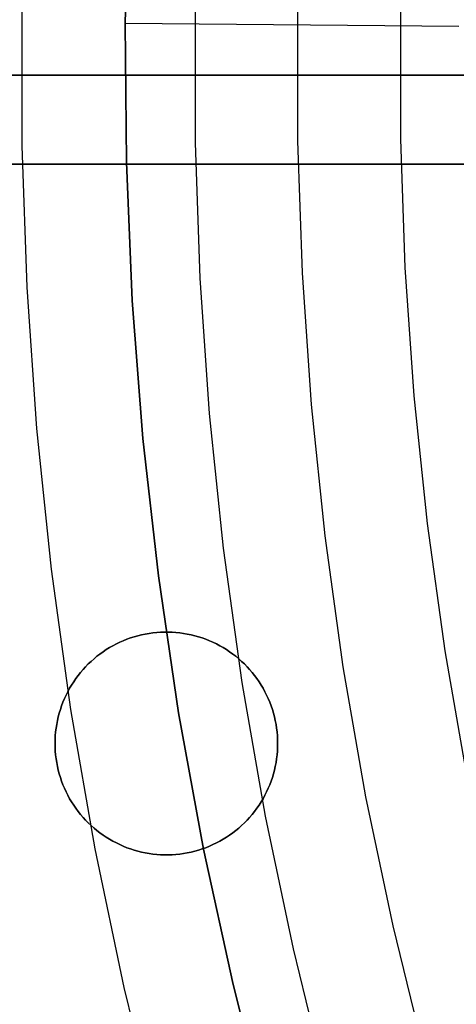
# Model space of a CAD drawing. Header units: millimetres. Extents: x 8929 to 10091, y -2708 to -1691.
# Tile 48 of 196: x 9464 to 9469, y -2069 to -2058. Entities that reach past the tile are written whole.
import ezdxf

# ---------------------------------------------------------------- set-up
doc = ezdxf.new("R2010")
doc.units = ezdxf.units.MM
for name, color, linetype in [('1', 7, 'Continuous'), ('COLOR EXT', 7, 'Continuous'), ('luz', 7, 'Continuous')]:
    doc.layers.add(name, color=color, linetype=linetype)

msp = doc.modelspace()

# ---------------------------------------------------------------- linework, layer by layer
at = {"layer": '1', "color": 7, "true_color": 0xf4f4f4}
for p, q in [((9465.143, -2057.543, 206.567), (9465.184, -2055.991, 206.567)), ((9465.184, -2055.991, 208.385), (9465.143, -2057.543, 208.385)), ((9465.143, -2057.543, 207.476), (9465.184, -2055.991, 207.476)), ((9465.143, -2057.543, 206.567), (9465.143, -2057.543, 208.385)), ((9465.156, -2059.097, 206.567), (9465.143, -2057.543, 206.567)), ((9465.143, -2057.543, 208.385), (9465.156, -2059.097, 208.385)), ((9468.891, -2057.577, 206.567), (9465.143, -2057.543, 206.567)), ((9468.891, -2057.577, 208.385), (9465.143, -2057.543, 208.385)), ((9465.156, -2059.097, 207.476), (9465.143, -2057.543, 207.476)), ((9465.223, -2060.649, 206.567), (9465.156, -2059.097, 206.567)), ((9465.156, -2059.097, 208.385), (9465.223, -2060.649, 208.385)), ((9465.223, -2060.649, 207.476), (9465.156, -2059.097, 207.476)), ((9465.343, -2062.198, 206.567), (9465.223, -2060.649, 206.567)), ((9465.223, -2060.649, 208.385), (9465.343, -2062.198, 208.385)), ((9465.343, -2062.198, 207.476), (9465.223, -2060.649, 207.476)), ((9465.516, -2063.741, 206.567), (9465.343, -2062.198, 206.567)), ((9465.343, -2062.198, 208.385), (9465.516, -2063.741, 208.385)), ((9465.516, -2063.741, 207.476), (9465.343, -2062.198, 207.476)), ((9465.743, -2065.278, 206.567), (9465.516, -2063.741, 206.567)), ((9465.516, -2063.741, 208.385), (9465.743, -2065.278, 208.385)), ((9465.743, -2065.278, 207.476), (9465.516, -2063.741, 207.476)), ((9466.023, -2066.806, 206.567), (9465.743, -2065.278, 206.567)), ((9465.743, -2065.278, 208.385), (9466.023, -2066.806, 208.385)), ((9466.023, -2066.806, 207.476), (9465.743, -2065.278, 207.476)), ((9466.355, -2068.324, 206.567), (9466.023, -2066.806, 206.567)), ((9466.023, -2066.806, 208.385), (9466.355, -2068.324, 208.385)), ((9466.355, -2068.324, 207.476), (9466.023, -2066.806, 207.476)), ((9466.739, -2069.829, 206.567), (9466.355, -2068.324, 206.567)), ((9466.355, -2068.324, 208.385), (9466.739, -2069.829, 208.385)), ((9466.739, -2069.829, 207.476), (9466.355, -2068.324, 207.476))]:
    msp.add_line(p, q, dxfattribs=at)
at = {"layer": '1', "color": 7, "true_color": 0xffffff}
for p, q in [((9510.147, -2058.121, 71.704), (9434.342, -2058.121, 71.704)), ((9490.147, -2058.121, 44.653), (9442.147, -2058.121, 44.653))]:
    msp.add_line(p, q, dxfattribs=at)
at = {"layer": 'COLOR EXT', "color": 30, "true_color": 0xff8d00}
for p, q in [((9474.976, -2058.121, 25.604), (9436.976, -2058.121, 25.604)), ((9477.476, -2058.121, 19.504), (9445.691, -2058.121, 19.504)), ((9474.991, -2059.121, 21.604), (9436.983, -2059.121, 21.604)), ((9436.983, -2059.121, 25.604), (9474.991, -2059.121, 25.604)), ((9474.991, -2059.121, 23.604), (9436.983, -2059.121, 23.604)), ((9465.455, -2064.38, 21.604), (9465.498, -2064.375, 21.604)), ((9465.498, -2064.375, 19.504), (9465.455, -2064.38, 19.504)), ((9465.455, -2064.38, 20.554), (9465.498, -2064.375, 20.554)), ((9465.498, -2064.375, 21.604), (9465.541, -2064.372, 21.604)), ((9465.541, -2064.372, 19.504), (9465.498, -2064.375, 19.504)), ((9465.498, -2064.375, 20.554), (9465.541, -2064.372, 20.554)), ((9465.541, -2064.372, 21.604), (9465.584, -2064.371, 21.604)), ((9465.584, -2064.371, 19.504), (9465.541, -2064.372, 19.504)), ((9465.541, -2064.372, 20.554), (9465.584, -2064.371, 20.554)), ((9465.584, -2064.371, 21.604), (9465.627, -2064.371, 21.604)), ((9465.627, -2064.371, 19.504), (9465.584, -2064.371, 19.504)), ((9465.584, -2064.371, 20.554), (9465.627, -2064.371, 20.554)), ((9465.605, -2064.371, 21.604), (9465.605, -2064.371, 19.504)), ((9465.627, -2064.371, 21.604), (9465.67, -2064.372, 21.604)), ((9465.67, -2064.372, 19.504), (9465.627, -2064.371, 19.504)), ((9465.627, -2064.371, 20.554), (9465.67, -2064.372, 20.554)), ((9465.67, -2064.372, 21.604), (9465.713, -2064.375, 21.604)), ((9465.713, -2064.375, 19.504), (9465.67, -2064.372, 19.504)), ((9465.67, -2064.372, 20.554), (9465.713, -2064.375, 20.554)), ((9465.713, -2064.375, 21.604), (9465.756, -2064.38, 21.604)), ((9465.756, -2064.38, 19.504), (9465.713, -2064.375, 19.504)), ((9465.713, -2064.375, 20.554), (9465.756, -2064.38, 20.554)), ((9465.044, -2064.504, 21.604), (9465.083, -2064.485, 21.604)), ((9465.083, -2064.485, 19.504), (9465.044, -2064.504, 19.504)), ((9465.044, -2064.504, 20.554), (9465.083, -2064.485, 20.554)), ((9465.083, -2064.485, 21.604), (9465.122, -2064.468, 21.604)), ((9465.122, -2064.468, 19.504), (9465.083, -2064.485, 19.504)), ((9465.083, -2064.485, 20.554), (9465.122, -2064.468, 20.554)), ((9465.122, -2064.468, 21.604), (9465.162, -2064.452, 21.604)), ((9465.162, -2064.452, 19.504), (9465.122, -2064.468, 19.504)), ((9465.122, -2064.468, 20.554), (9465.162, -2064.452, 20.554)), ((9465.162, -2064.452, 21.604), (9465.203, -2064.437, 21.604)), ((9465.203, -2064.437, 19.504), (9465.162, -2064.452, 19.504)), ((9465.162, -2064.452, 20.554), (9465.203, -2064.437, 20.554)), ((9465.203, -2064.437, 21.604), (9465.244, -2064.424, 21.604)), ((9465.244, -2064.424, 19.504), (9465.203, -2064.437, 19.504)), ((9465.203, -2064.437, 20.554), (9465.244, -2064.424, 20.554)), ((9465.244, -2064.424, 21.604), (9465.285, -2064.412, 21.604)), ((9465.285, -2064.412, 19.504), (9465.244, -2064.424, 19.504)), ((9465.244, -2064.424, 20.554), (9465.285, -2064.412, 20.554)), ((9465.285, -2064.412, 21.604), (9465.327, -2064.402, 21.604)), ((9465.327, -2064.402, 19.504), (9465.285, -2064.412, 19.504)), ((9465.285, -2064.412, 20.554), (9465.327, -2064.402, 20.554)), ((9465.327, -2064.402, 21.604), (9465.369, -2064.393, 21.604)), ((9465.369, -2064.393, 19.504), (9465.327, -2064.402, 19.504)), ((9465.327, -2064.402, 20.554), (9465.369, -2064.393, 20.554)), ((9465.369, -2064.393, 21.604), (9465.412, -2064.386, 21.604)), ((9465.412, -2064.386, 19.504), (9465.369, -2064.393, 19.504)), ((9465.369, -2064.393, 20.554), (9465.412, -2064.386, 20.554)), ((9465.412, -2064.386, 21.604), (9465.455, -2064.38, 21.604)), ((9465.455, -2064.38, 19.504), (9465.412, -2064.386, 19.504)), ((9465.412, -2064.386, 20.554), (9465.455, -2064.38, 20.554)), ((9465.756, -2064.38, 21.604), (9465.799, -2064.386, 21.604)), ((9465.799, -2064.386, 19.504), (9465.756, -2064.38, 19.504)), ((9465.756, -2064.38, 20.554), (9465.799, -2064.386, 20.554)), ((9465.799, -2064.386, 21.604), (9465.841, -2064.393, 21.604)), ((9465.841, -2064.393, 19.504), (9465.799, -2064.386, 19.504)), ((9465.799, -2064.386, 20.554), (9465.841, -2064.393, 20.554)), ((9465.841, -2064.393, 21.604), (9465.884, -2064.402, 21.604)), ((9465.884, -2064.402, 19.504), (9465.841, -2064.393, 19.504)), ((9465.841, -2064.393, 20.554), (9465.884, -2064.402, 20.554)), ((9465.884, -2064.402, 21.604), (9465.925, -2064.412, 21.604)), ((9465.925, -2064.412, 19.504), (9465.884, -2064.402, 19.504)), ((9465.884, -2064.402, 20.554), (9465.925, -2064.412, 20.554)), ((9465.925, -2064.412, 21.604), (9465.967, -2064.424, 21.604)), ((9465.967, -2064.424, 19.504), (9465.925, -2064.412, 19.504)), ((9465.925, -2064.412, 20.554), (9465.967, -2064.424, 20.554)), ((9465.967, -2064.424, 21.604), (9466.008, -2064.437, 21.604)), ((9466.008, -2064.437, 19.504), (9465.967, -2064.424, 19.504)), ((9465.967, -2064.424, 20.554), (9466.008, -2064.437, 20.554)), ((9466.008, -2064.437, 21.604), (9466.049, -2064.452, 21.604)), ((9466.049, -2064.452, 19.504), (9466.008, -2064.437, 19.504)), ((9466.008, -2064.437, 20.554), (9466.049, -2064.452, 20.554)), ((9466.049, -2064.452, 21.604), (9466.089, -2064.468, 21.604)), ((9466.089, -2064.468, 19.504), (9466.049, -2064.452, 19.504)), ((9466.049, -2064.452, 20.554), (9466.089, -2064.468, 20.554)), ((9466.089, -2064.468, 21.604), (9466.128, -2064.485, 21.604)), ((9466.128, -2064.485, 19.504), (9466.089, -2064.468, 19.504)), ((9466.089, -2064.468, 20.554), (9466.128, -2064.485, 20.554)), ((9466.128, -2064.485, 21.604), (9466.167, -2064.504, 21.604)), ((9466.167, -2064.504, 19.504), (9466.128, -2064.485, 19.504)), ((9466.128, -2064.485, 20.554), (9466.167, -2064.504, 20.554)), ((9464.86, -2064.617, 21.604), (9464.895, -2064.592, 21.604)), ((9464.895, -2064.592, 19.504), (9464.86, -2064.617, 19.504)), ((9464.86, -2064.617, 20.554), (9464.895, -2064.592, 20.554)), ((9464.895, -2064.592, 21.604), (9464.931, -2064.568, 21.604)), ((9464.931, -2064.568, 19.504), (9464.895, -2064.592, 19.504)), ((9464.895, -2064.592, 20.554), (9464.931, -2064.568, 20.554)), ((9464.931, -2064.568, 21.604), (9464.968, -2064.545, 21.604)), ((9464.968, -2064.545, 19.504), (9464.931, -2064.568, 19.504)), ((9464.931, -2064.568, 20.554), (9464.968, -2064.545, 20.554)), ((9464.968, -2064.545, 21.604), (9465.005, -2064.524, 21.604)), ((9465.005, -2064.524, 19.504), (9464.968, -2064.545, 19.504)), ((9464.968, -2064.545, 20.554), (9465.005, -2064.524, 20.554)), ((9465.005, -2064.524, 21.604), (9465.044, -2064.504, 21.604)), ((9465.044, -2064.504, 19.504), (9465.005, -2064.524, 19.504)), ((9465.005, -2064.524, 20.554), (9465.044, -2064.504, 20.554)), ((9466.167, -2064.504, 21.604), (9466.205, -2064.524, 21.604)), ((9466.205, -2064.524, 19.504), (9466.167, -2064.504, 19.504)), ((9466.167, -2064.504, 20.554), (9466.205, -2064.524, 20.554)), ((9466.205, -2064.524, 21.604), (9466.243, -2064.545, 21.604)), ((9466.243, -2064.545, 19.504), (9466.205, -2064.524, 19.504)), ((9466.205, -2064.524, 20.554), (9466.243, -2064.545, 20.554)), ((9466.243, -2064.545, 21.604), (9466.28, -2064.568, 21.604)), ((9466.28, -2064.568, 19.504), (9466.243, -2064.545, 19.504)), ((9466.243, -2064.545, 20.554), (9466.28, -2064.568, 20.554)), ((9466.28, -2064.568, 21.604), (9466.315, -2064.592, 21.604)), ((9466.315, -2064.592, 19.504), (9466.28, -2064.568, 19.504)), ((9466.28, -2064.568, 20.554), (9466.315, -2064.592, 20.554)), ((9466.315, -2064.592, 21.604), (9466.351, -2064.617, 21.604)), ((9466.351, -2064.617, 19.504), (9466.315, -2064.592, 19.504)), ((9466.315, -2064.592, 20.554), (9466.351, -2064.617, 20.554)), ((9464.729, -2064.729, 21.604), (9464.76, -2064.7, 21.604)), ((9464.76, -2064.7, 19.504), (9464.729, -2064.729, 19.504)), ((9464.729, -2064.729, 20.554), (9464.76, -2064.7, 20.554)), ((9464.76, -2064.7, 21.604), (9464.793, -2064.671, 21.604)), ((9464.793, -2064.671, 19.504), (9464.76, -2064.7, 19.504)), ((9464.76, -2064.7, 20.554), (9464.793, -2064.671, 20.554)), ((9464.793, -2064.671, 21.604), (9464.826, -2064.643, 21.604)), ((9464.826, -2064.643, 19.504), (9464.793, -2064.671, 19.504)), ((9464.793, -2064.671, 20.554), (9464.826, -2064.643, 20.554)), ((9464.826, -2064.643, 21.604), (9464.86, -2064.617, 21.604)), ((9464.86, -2064.617, 19.504), (9464.826, -2064.643, 19.504)), ((9464.826, -2064.643, 20.554), (9464.86, -2064.617, 20.554)), ((9466.351, -2064.617, 21.604), (9466.385, -2064.643, 21.604)), ((9466.385, -2064.643, 19.504), (9466.351, -2064.617, 19.504)), ((9466.351, -2064.617, 20.554), (9466.385, -2064.643, 20.554)), ((9466.385, -2064.643, 21.604), (9466.418, -2064.671, 21.604)), ((9466.418, -2064.671, 19.504), (9466.385, -2064.643, 19.504)), ((9466.385, -2064.643, 20.554), (9466.418, -2064.671, 20.554)), ((9466.418, -2064.671, 21.604), (9466.45, -2064.7, 21.604)), ((9466.45, -2064.7, 19.504), (9466.418, -2064.671, 19.504)), ((9466.418, -2064.671, 20.554), (9466.45, -2064.7, 20.554)), ((9466.45, -2064.7, 21.604), (9466.482, -2064.729, 21.604)), ((9466.482, -2064.729, 19.504), (9466.45, -2064.7, 19.504)), ((9466.45, -2064.7, 20.554), (9466.482, -2064.729, 20.554)), ((9464.642, -2064.825, 21.604), (9464.67, -2064.792, 21.604)), ((9464.67, -2064.792, 19.504), (9464.642, -2064.825, 19.504)), ((9464.642, -2064.825, 20.554), (9464.67, -2064.792, 20.554)), ((9464.67, -2064.792, 21.604), (9464.699, -2064.76, 21.604)), ((9464.699, -2064.76, 19.504), (9464.67, -2064.792, 19.504)), ((9464.67, -2064.792, 20.554), (9464.699, -2064.76, 20.554)), ((9464.699, -2064.76, 21.604), (9464.729, -2064.729, 21.604)), ((9464.729, -2064.729, 19.504), (9464.699, -2064.76, 19.504)), ((9464.699, -2064.76, 20.554), (9464.729, -2064.729, 20.554)), ((9466.482, -2064.729, 21.604), (9466.512, -2064.76, 21.604)), ((9466.512, -2064.76, 19.504), (9466.482, -2064.729, 19.504)), ((9466.482, -2064.729, 20.554), (9466.512, -2064.76, 20.554)), ((9466.512, -2064.76, 21.604), (9466.541, -2064.792, 21.604)), ((9466.541, -2064.792, 19.504), (9466.512, -2064.76, 19.504)), ((9466.512, -2064.76, 20.554), (9466.541, -2064.792, 20.554)), ((9466.541, -2064.792, 21.604), (9466.569, -2064.825, 21.604)), ((9466.569, -2064.825, 19.504), (9466.541, -2064.792, 19.504)), ((9466.541, -2064.792, 20.554), (9466.569, -2064.825, 20.554)), ((9464.565, -2064.929, 21.604), (9464.589, -2064.893, 21.604)), ((9464.589, -2064.893, 19.504), (9464.565, -2064.929, 19.504)), ((9464.565, -2064.929, 20.554), (9464.589, -2064.893, 20.554)), ((9464.589, -2064.893, 21.604), (9464.615, -2064.858, 21.604)), ((9464.615, -2064.858, 19.504), (9464.589, -2064.893, 19.504)), ((9464.589, -2064.893, 20.554), (9464.615, -2064.858, 20.554)), ((9464.615, -2064.858, 21.604), (9464.642, -2064.825, 21.604)), ((9464.642, -2064.825, 19.504), (9464.615, -2064.858, 19.504)), ((9464.615, -2064.858, 20.554), (9464.642, -2064.825, 20.554)), ((9466.569, -2064.825, 21.604), (9466.596, -2064.858, 21.604)), ((9466.596, -2064.858, 19.504), (9466.569, -2064.825, 19.504)), ((9466.569, -2064.825, 20.554), (9466.596, -2064.858, 20.554)), ((9466.596, -2064.858, 21.604), (9466.622, -2064.893, 21.604)), ((9466.622, -2064.893, 19.504), (9466.596, -2064.858, 19.504)), ((9466.596, -2064.858, 20.554), (9466.622, -2064.893, 20.554)), ((9466.622, -2064.893, 21.604), (9466.646, -2064.929, 21.604)), ((9466.646, -2064.929, 19.504), (9466.622, -2064.893, 19.504)), ((9466.622, -2064.893, 20.554), (9466.646, -2064.929, 20.554)), ((9464.499, -2065.04, 21.604), (9464.519, -2065.002, 21.604)), ((9464.519, -2065.002, 19.504), (9464.499, -2065.04, 19.504)), ((9464.499, -2065.04, 20.554), (9464.519, -2065.002, 20.554)), ((9464.519, -2065.002, 21.604), (9464.541, -2064.965, 21.604)), ((9464.541, -2064.965, 19.504), (9464.519, -2065.002, 19.504)), ((9464.519, -2065.002, 20.554), (9464.541, -2064.965, 20.554)), ((9464.541, -2064.965, 21.604), (9464.565, -2064.929, 21.604)), ((9464.565, -2064.929, 19.504), (9464.541, -2064.965, 19.504)), ((9464.541, -2064.965, 20.554), (9464.565, -2064.929, 20.554)), ((9466.646, -2064.929, 21.604), (9466.67, -2064.965, 21.604)), ((9466.67, -2064.965, 19.504), (9466.646, -2064.929, 19.504)), ((9466.646, -2064.929, 20.554), (9466.67, -2064.965, 20.554)), ((9466.67, -2064.965, 21.604), (9466.692, -2065.002, 21.604)), ((9466.692, -2065.002, 19.504), (9466.67, -2064.965, 19.504)), ((9466.67, -2064.965, 20.554), (9466.692, -2065.002, 20.554)), ((9466.692, -2065.002, 21.604), (9466.712, -2065.04, 21.604)), ((9466.712, -2065.04, 19.504), (9466.692, -2065.002, 19.504)), ((9466.692, -2065.002, 20.554), (9466.712, -2065.04, 20.554)), ((9464.444, -2065.157, 21.604), (9464.461, -2065.118, 21.604)), ((9464.461, -2065.118, 19.504), (9464.444, -2065.157, 19.504)), ((9464.444, -2065.157, 20.554), (9464.461, -2065.118, 20.554)), ((9464.461, -2065.118, 21.604), (9464.479, -2065.078, 21.604)), ((9464.479, -2065.078, 19.504), (9464.461, -2065.118, 19.504)), ((9464.461, -2065.118, 20.554), (9464.479, -2065.078, 20.554)), ((9464.479, -2065.078, 21.604), (9464.499, -2065.04, 21.604)), ((9464.499, -2065.04, 19.504), (9464.479, -2065.078, 19.504)), ((9464.479, -2065.078, 20.554), (9464.499, -2065.04, 20.554)), ((9466.712, -2065.04, 21.604), (9466.732, -2065.078, 21.604)), ((9466.732, -2065.078, 19.504), (9466.712, -2065.04, 19.504)), ((9466.712, -2065.04, 20.554), (9466.732, -2065.078, 20.554)), ((9466.732, -2065.078, 21.604), (9466.75, -2065.118, 21.604)), ((9466.75, -2065.118, 19.504), (9466.732, -2065.078, 19.504)), ((9466.732, -2065.078, 20.554), (9466.75, -2065.118, 20.554)), ((9466.75, -2065.118, 21.604), (9466.766, -2065.157, 21.604)), ((9466.766, -2065.157, 19.504), (9466.75, -2065.118, 19.504)), ((9466.75, -2065.118, 20.554), (9466.766, -2065.157, 20.554)), ((9464.403, -2065.28, 21.604), (9464.415, -2065.239, 21.604)), ((9464.415, -2065.239, 19.504), (9464.403, -2065.28, 19.504)), ((9464.403, -2065.28, 20.554), (9464.415, -2065.239, 20.554)), ((9464.415, -2065.239, 21.604), (9464.429, -2065.198, 21.604)), ((9464.429, -2065.198, 19.504), (9464.415, -2065.239, 19.504)), ((9464.415, -2065.239, 20.554), (9464.429, -2065.198, 20.554)), ((9464.429, -2065.198, 21.604), (9464.444, -2065.157, 21.604)), ((9464.444, -2065.157, 19.504), (9464.429, -2065.198, 19.504)), ((9464.429, -2065.198, 20.554), (9464.444, -2065.157, 20.554)), ((9466.766, -2065.157, 21.604), (9466.782, -2065.198, 21.604)), ((9466.782, -2065.198, 19.504), (9466.766, -2065.157, 19.504)), ((9466.766, -2065.157, 20.554), (9466.782, -2065.198, 20.554)), ((9466.782, -2065.198, 21.604), (9466.796, -2065.239, 21.604)), ((9466.796, -2065.239, 19.504), (9466.782, -2065.198, 19.504)), ((9466.782, -2065.198, 20.554), (9466.796, -2065.239, 20.554)), ((9466.796, -2065.239, 21.604), (9466.808, -2065.28, 21.604)), ((9466.808, -2065.28, 19.504), (9466.796, -2065.239, 19.504)), ((9466.796, -2065.239, 20.554), (9466.808, -2065.28, 20.554)), ((9464.374, -2065.406, 21.604), (9464.382, -2065.364, 21.604)), ((9464.382, -2065.364, 19.504), (9464.374, -2065.406, 19.504)), ((9464.374, -2065.406, 20.554), (9464.382, -2065.364, 20.554)), ((9464.382, -2065.364, 21.604), (9464.392, -2065.322, 21.604)), ((9464.392, -2065.322, 19.504), (9464.382, -2065.364, 19.504)), ((9464.382, -2065.364, 20.554), (9464.392, -2065.322, 20.554)), ((9464.392, -2065.322, 21.604), (9464.403, -2065.28, 21.604)), ((9464.403, -2065.28, 19.504), (9464.392, -2065.322, 19.504)), ((9464.392, -2065.322, 20.554), (9464.403, -2065.28, 20.554)), ((9466.808, -2065.28, 21.604), (9466.819, -2065.322, 21.604)), ((9466.819, -2065.322, 19.504), (9466.808, -2065.28, 19.504)), ((9466.808, -2065.28, 20.554), (9466.819, -2065.322, 20.554)), ((9466.819, -2065.322, 21.604), (9466.829, -2065.364, 21.604)), ((9466.829, -2065.364, 19.504), (9466.819, -2065.322, 19.504)), ((9466.819, -2065.322, 20.554), (9466.829, -2065.364, 20.554)), ((9466.829, -2065.364, 21.604), (9466.837, -2065.406, 21.604)), ((9466.837, -2065.406, 19.504), (9466.829, -2065.364, 19.504)), ((9466.829, -2065.364, 20.554), (9466.837, -2065.406, 20.554)), ((9464.362, -2065.492, 21.604), (9464.367, -2065.449, 21.604)), ((9464.367, -2065.449, 19.504), (9464.362, -2065.492, 19.504)), ((9464.362, -2065.492, 20.554), (9464.367, -2065.449, 20.554)), ((9464.367, -2065.449, 21.604), (9464.374, -2065.406, 21.604)), ((9464.374, -2065.406, 19.504), (9464.367, -2065.449, 19.504)), ((9464.367, -2065.449, 20.554), (9464.374, -2065.406, 20.554)), ((9466.837, -2065.406, 21.604), (9466.844, -2065.449, 21.604)), ((9466.844, -2065.449, 19.504), (9466.837, -2065.406, 19.504)), ((9466.837, -2065.406, 20.554), (9466.844, -2065.449, 20.554)), ((9466.844, -2065.449, 21.604), (9466.849, -2065.492, 21.604)), ((9466.849, -2065.492, 19.504), (9466.844, -2065.449, 19.504)), ((9466.844, -2065.449, 20.554), (9466.849, -2065.492, 20.554)), ((9464.355, -2065.621, 21.604), (9464.356, -2065.578, 21.604)), ((9464.356, -2065.578, 19.504), (9464.355, -2065.621, 19.504)), ((9464.355, -2065.621, 20.554), (9464.356, -2065.578, 20.554)), ((9464.356, -2065.578, 21.604), (9464.358, -2065.535, 21.604)), ((9464.358, -2065.535, 19.504), (9464.356, -2065.578, 19.504)), ((9464.356, -2065.578, 20.554), (9464.358, -2065.535, 20.554)), ((9464.358, -2065.535, 21.604), (9464.362, -2065.492, 21.604)), ((9464.362, -2065.492, 19.504), (9464.358, -2065.535, 19.504)), ((9464.358, -2065.535, 20.554), (9464.362, -2065.492, 20.554)), ((9466.849, -2065.492, 21.604), (9466.852, -2065.535, 21.604)), ((9466.852, -2065.535, 19.504), (9466.849, -2065.492, 19.504)), ((9466.849, -2065.492, 20.554), (9466.852, -2065.535, 20.554)), ((9466.852, -2065.535, 21.604), (9466.855, -2065.578, 21.604)), ((9466.855, -2065.578, 19.504), (9466.852, -2065.535, 19.504)), ((9466.852, -2065.535, 20.554), (9466.855, -2065.578, 20.554)), ((9466.855, -2065.578, 21.604), (9466.855, -2065.621, 21.604)), ((9466.855, -2065.621, 19.504), (9466.855, -2065.578, 19.504)), ((9466.855, -2065.578, 20.554), (9466.855, -2065.621, 20.554)), ((9464.356, -2065.664, 21.604), (9464.355, -2065.621, 21.604)), ((9464.355, -2065.621, 19.504), (9464.356, -2065.664, 19.504)), ((9464.355, -2065.621, 21.604), (9464.355, -2065.621, 19.504)), ((9464.356, -2065.664, 20.554), (9464.355, -2065.621, 20.554)), ((9464.358, -2065.707, 21.604), (9464.356, -2065.664, 21.604)), ((9464.356, -2065.664, 19.504), (9464.358, -2065.707, 19.504)), ((9464.358, -2065.707, 20.554), (9464.356, -2065.664, 20.554)), ((9466.855, -2065.664, 21.604), (9466.852, -2065.707, 21.604)), ((9466.852, -2065.707, 19.504), (9466.855, -2065.664, 19.504)), ((9466.855, -2065.664, 20.554), (9466.852, -2065.707, 20.554)), ((9466.855, -2065.621, 21.604), (9466.855, -2065.664, 21.604)), ((9466.855, -2065.621, 19.504), (9466.855, -2065.621, 21.604)), ((9466.855, -2065.664, 19.504), (9466.855, -2065.621, 19.504)), ((9466.855, -2065.621, 20.554), (9466.855, -2065.664, 20.554)), ((9464.362, -2065.75, 21.604), (9464.358, -2065.707, 21.604)), ((9464.358, -2065.707, 19.504), (9464.362, -2065.75, 19.504)), ((9464.362, -2065.75, 20.554), (9464.358, -2065.707, 20.554)), ((9464.367, -2065.793, 21.604), (9464.362, -2065.75, 21.604)), ((9464.362, -2065.75, 19.504), (9464.367, -2065.793, 19.504)), ((9464.367, -2065.793, 20.554), (9464.362, -2065.75, 20.554)), ((9464.374, -2065.835, 21.604), (9464.367, -2065.793, 21.604)), ((9464.367, -2065.793, 19.504), (9464.374, -2065.835, 19.504)), ((9464.374, -2065.835, 20.554), (9464.367, -2065.793, 20.554)), ((9466.844, -2065.793, 21.604), (9466.837, -2065.835, 21.604)), ((9466.837, -2065.835, 19.504), (9466.844, -2065.793, 19.504)), ((9466.844, -2065.793, 20.554), (9466.837, -2065.835, 20.554)), ((9466.849, -2065.75, 21.604), (9466.844, -2065.793, 21.604)), ((9466.844, -2065.793, 19.504), (9466.849, -2065.75, 19.504)), ((9466.849, -2065.75, 20.554), (9466.844, -2065.793, 20.554)), ((9466.852, -2065.707, 21.604), (9466.849, -2065.75, 21.604)), ((9466.849, -2065.75, 19.504), (9466.852, -2065.707, 19.504)), ((9466.852, -2065.707, 20.554), (9466.849, -2065.75, 20.554)), ((9464.382, -2065.878, 21.604), (9464.374, -2065.835, 21.604)), ((9464.374, -2065.835, 19.504), (9464.382, -2065.878, 19.504)), ((9464.382, -2065.878, 20.554), (9464.374, -2065.835, 20.554)), ((9464.392, -2065.92, 21.604), (9464.382, -2065.878, 21.604)), ((9464.382, -2065.878, 19.504), (9464.392, -2065.92, 19.504)), ((9464.392, -2065.92, 20.554), (9464.382, -2065.878, 20.554)), ((9464.403, -2065.962, 21.604), (9464.392, -2065.92, 21.604)), ((9464.392, -2065.92, 19.504), (9464.403, -2065.962, 19.504)), ((9464.403, -2065.962, 20.554), (9464.392, -2065.92, 20.554)), ((9466.819, -2065.92, 21.604), (9466.808, -2065.962, 21.604)), ((9466.808, -2065.962, 19.504), (9466.819, -2065.92, 19.504)), ((9466.819, -2065.92, 20.554), (9466.808, -2065.962, 20.554)), ((9466.829, -2065.878, 21.604), (9466.819, -2065.92, 21.604)), ((9466.819, -2065.92, 19.504), (9466.829, -2065.878, 19.504)), ((9466.829, -2065.878, 20.554), (9466.819, -2065.92, 20.554)), ((9466.837, -2065.835, 21.604), (9466.829, -2065.878, 21.604)), ((9466.829, -2065.878, 19.504), (9466.837, -2065.835, 19.504)), ((9466.837, -2065.835, 20.554), (9466.829, -2065.878, 20.554)), ((9464.415, -2066.003, 21.604), (9464.403, -2065.962, 21.604)), ((9464.403, -2065.962, 19.504), (9464.415, -2066.003, 19.504)), ((9464.415, -2066.003, 20.554), (9464.403, -2065.962, 20.554)), ((9464.429, -2066.044, 21.604), (9464.415, -2066.003, 21.604)), ((9464.415, -2066.003, 19.504), (9464.429, -2066.044, 19.504)), ((9464.429, -2066.044, 20.554), (9464.415, -2066.003, 20.554)), ((9466.796, -2066.003, 21.604), (9466.782, -2066.044, 21.604)), ((9466.782, -2066.044, 19.504), (9466.796, -2066.003, 19.504)), ((9466.796, -2066.003, 20.554), (9466.782, -2066.044, 20.554)), ((9466.808, -2065.962, 21.604), (9466.796, -2066.003, 21.604)), ((9466.796, -2066.003, 19.504), (9466.808, -2065.962, 19.504)), ((9466.808, -2065.962, 20.554), (9466.796, -2066.003, 20.554)), ((9464.444, -2066.084, 21.604), (9464.429, -2066.044, 21.604)), ((9464.429, -2066.044, 19.504), (9464.444, -2066.084, 19.504)), ((9464.444, -2066.084, 20.554), (9464.429, -2066.044, 20.554)), ((9464.461, -2066.124, 21.604), (9464.444, -2066.084, 21.604)), ((9464.444, -2066.084, 19.504), (9464.461, -2066.124, 19.504)), ((9464.461, -2066.124, 20.554), (9464.444, -2066.084, 20.554)), ((9464.479, -2066.163, 21.604), (9464.461, -2066.124, 21.604)), ((9464.461, -2066.124, 19.504), (9464.479, -2066.163, 19.504)), ((9464.479, -2066.163, 20.554), (9464.461, -2066.124, 20.554)), ((9466.75, -2066.124, 21.604), (9466.732, -2066.163, 21.604)), ((9466.732, -2066.163, 19.504), (9466.75, -2066.124, 19.504)), ((9466.75, -2066.124, 20.554), (9466.732, -2066.163, 20.554)), ((9466.766, -2066.084, 21.604), (9466.75, -2066.124, 21.604)), ((9466.75, -2066.124, 19.504), (9466.766, -2066.084, 19.504)), ((9466.766, -2066.084, 20.554), (9466.75, -2066.124, 20.554)), ((9466.782, -2066.044, 21.604), (9466.766, -2066.084, 21.604)), ((9466.766, -2066.084, 19.504), (9466.782, -2066.044, 19.504)), ((9466.782, -2066.044, 20.554), (9466.766, -2066.084, 20.554)), ((9464.499, -2066.202, 21.604), (9464.479, -2066.163, 21.604)), ((9464.479, -2066.163, 19.504), (9464.499, -2066.202, 19.504)), ((9464.499, -2066.202, 20.554), (9464.479, -2066.163, 20.554)), ((9464.519, -2066.24, 21.604), (9464.499, -2066.202, 21.604)), ((9464.499, -2066.202, 19.504), (9464.519, -2066.24, 19.504)), ((9464.519, -2066.24, 20.554), (9464.499, -2066.202, 20.554)), ((9464.541, -2066.277, 21.604), (9464.519, -2066.24, 21.604)), ((9464.519, -2066.24, 19.504), (9464.541, -2066.277, 19.504)), ((9464.541, -2066.277, 20.554), (9464.519, -2066.24, 20.554)), ((9466.692, -2066.24, 21.604), (9466.67, -2066.277, 21.604)), ((9466.67, -2066.277, 19.504), (9466.692, -2066.24, 19.504)), ((9466.692, -2066.24, 20.554), (9466.67, -2066.277, 20.554)), ((9466.712, -2066.202, 21.604), (9466.692, -2066.24, 21.604)), ((9466.692, -2066.24, 19.504), (9466.712, -2066.202, 19.504)), ((9466.712, -2066.202, 20.554), (9466.692, -2066.24, 20.554)), ((9466.732, -2066.163, 21.604), (9466.712, -2066.202, 21.604)), ((9466.712, -2066.202, 19.504), (9466.732, -2066.163, 19.504)), ((9466.732, -2066.163, 20.554), (9466.712, -2066.202, 20.554)), ((9464.565, -2066.313, 21.604), (9464.541, -2066.277, 21.604)), ((9464.541, -2066.277, 19.504), (9464.565, -2066.313, 19.504)), ((9464.565, -2066.313, 20.554), (9464.541, -2066.277, 20.554)), ((9464.589, -2066.348, 21.604), (9464.565, -2066.313, 21.604)), ((9464.565, -2066.313, 19.504), (9464.589, -2066.348, 19.504)), ((9464.589, -2066.348, 20.554), (9464.565, -2066.313, 20.554)), ((9464.615, -2066.383, 21.604), (9464.589, -2066.348, 21.604)), ((9464.589, -2066.348, 19.504), (9464.615, -2066.383, 19.504)), ((9464.615, -2066.383, 20.554), (9464.589, -2066.348, 20.554)), ((9466.622, -2066.348, 21.604), (9466.596, -2066.383, 21.604)), ((9466.596, -2066.383, 19.504), (9466.622, -2066.348, 19.504)), ((9466.622, -2066.348, 20.554), (9466.596, -2066.383, 20.554)), ((9466.646, -2066.313, 21.604), (9466.622, -2066.348, 21.604)), ((9466.622, -2066.348, 19.504), (9466.646, -2066.313, 19.504)), ((9466.646, -2066.313, 20.554), (9466.622, -2066.348, 20.554)), ((9466.67, -2066.277, 21.604), (9466.646, -2066.313, 21.604)), ((9466.646, -2066.313, 19.504), (9466.67, -2066.277, 19.504)), ((9466.67, -2066.277, 20.554), (9466.646, -2066.313, 20.554)), ((9464.642, -2066.417, 21.604), (9464.615, -2066.383, 21.604)), ((9464.615, -2066.383, 19.504), (9464.642, -2066.417, 19.504)), ((9464.642, -2066.417, 20.554), (9464.615, -2066.383, 20.554)), ((9464.67, -2066.45, 21.604), (9464.642, -2066.417, 21.604)), ((9464.642, -2066.417, 19.504), (9464.67, -2066.45, 19.504)), ((9464.67, -2066.45, 20.554), (9464.642, -2066.417, 20.554)), ((9464.699, -2066.481, 21.604), (9464.67, -2066.45, 21.604)), ((9464.67, -2066.45, 19.504), (9464.699, -2066.481, 19.504)), ((9464.699, -2066.481, 20.554), (9464.67, -2066.45, 20.554)), ((9466.541, -2066.45, 21.604), (9466.512, -2066.481, 21.604)), ((9466.512, -2066.481, 19.504), (9466.541, -2066.45, 19.504)), ((9466.541, -2066.45, 20.554), (9466.512, -2066.481, 20.554)), ((9466.569, -2066.417, 21.604), (9466.541, -2066.45, 21.604)), ((9466.541, -2066.45, 19.504), (9466.569, -2066.417, 19.504)), ((9466.569, -2066.417, 20.554), (9466.541, -2066.45, 20.554)), ((9466.596, -2066.383, 21.604), (9466.569, -2066.417, 21.604)), ((9466.569, -2066.417, 19.504), (9466.596, -2066.383, 19.504)), ((9466.596, -2066.383, 20.554), (9466.569, -2066.417, 20.554)), ((9464.729, -2066.512, 21.604), (9464.699, -2066.481, 21.604)), ((9464.699, -2066.481, 19.504), (9464.729, -2066.512, 19.504)), ((9464.729, -2066.512, 20.554), (9464.699, -2066.481, 20.554)), ((9464.76, -2066.542, 21.604), (9464.729, -2066.512, 21.604)), ((9464.729, -2066.512, 19.504), (9464.76, -2066.542, 19.504)), ((9464.76, -2066.542, 20.554), (9464.729, -2066.512, 20.554)), ((9464.793, -2066.571, 21.604), (9464.76, -2066.542, 21.604)), ((9464.76, -2066.542, 19.504), (9464.793, -2066.571, 19.504)), ((9464.793, -2066.571, 20.554), (9464.76, -2066.542, 20.554)), ((9464.826, -2066.598, 21.604), (9464.793, -2066.571, 21.604)), ((9464.793, -2066.571, 19.504), (9464.826, -2066.598, 19.504)), ((9464.826, -2066.598, 20.554), (9464.793, -2066.571, 20.554)), ((9466.418, -2066.571, 21.604), (9466.385, -2066.598, 21.604)), ((9466.385, -2066.598, 19.504), (9466.418, -2066.571, 19.504)), ((9466.418, -2066.571, 20.554), (9466.385, -2066.598, 20.554)), ((9466.45, -2066.542, 21.604), (9466.418, -2066.571, 21.604)), ((9466.418, -2066.571, 19.504), (9466.45, -2066.542, 19.504)), ((9466.45, -2066.542, 20.554), (9466.418, -2066.571, 20.554)), ((9466.482, -2066.512, 21.604), (9466.45, -2066.542, 21.604)), ((9466.45, -2066.542, 19.504), (9466.482, -2066.512, 19.504)), ((9466.482, -2066.512, 20.554), (9466.45, -2066.542, 20.554)), ((9466.512, -2066.481, 21.604), (9466.482, -2066.512, 21.604)), ((9466.482, -2066.512, 19.504), (9466.512, -2066.481, 19.504)), ((9466.512, -2066.481, 20.554), (9466.482, -2066.512, 20.554)), ((9464.86, -2066.624, 21.604), (9464.826, -2066.598, 21.604)), ((9464.826, -2066.598, 19.504), (9464.86, -2066.624, 19.504)), ((9464.86, -2066.624, 20.554), (9464.826, -2066.598, 20.554)), ((9464.895, -2066.649, 21.604), (9464.86, -2066.624, 21.604)), ((9464.86, -2066.624, 19.504), (9464.895, -2066.649, 19.504)), ((9464.895, -2066.649, 20.554), (9464.86, -2066.624, 20.554)), ((9464.931, -2066.673, 21.604), (9464.895, -2066.649, 21.604)), ((9464.895, -2066.649, 19.504), (9464.931, -2066.673, 19.504)), ((9464.931, -2066.673, 20.554), (9464.895, -2066.649, 20.554)), ((9464.968, -2066.696, 21.604), (9464.931, -2066.673, 21.604)), ((9464.931, -2066.673, 19.504), (9464.968, -2066.696, 19.504)), ((9464.968, -2066.696, 20.554), (9464.931, -2066.673, 20.554)), ((9466.28, -2066.673, 21.604), (9466.243, -2066.696, 21.604)), ((9466.243, -2066.696, 19.504), (9466.28, -2066.673, 19.504)), ((9466.28, -2066.673, 20.554), (9466.243, -2066.696, 20.554)), ((9466.315, -2066.649, 21.604), (9466.28, -2066.673, 21.604)), ((9466.28, -2066.673, 19.504), (9466.315, -2066.649, 19.504)), ((9466.315, -2066.649, 20.554), (9466.28, -2066.673, 20.554)), ((9466.351, -2066.624, 21.604), (9466.315, -2066.649, 21.604)), ((9466.315, -2066.649, 19.504), (9466.351, -2066.624, 19.504)), ((9466.351, -2066.624, 20.554), (9466.315, -2066.649, 20.554)), ((9466.385, -2066.598, 21.604), (9466.351, -2066.624, 21.604)), ((9466.351, -2066.624, 19.504), (9466.385, -2066.598, 19.504)), ((9466.385, -2066.598, 20.554), (9466.351, -2066.624, 20.554)), ((9465.005, -2066.717, 21.604), (9464.968, -2066.696, 21.604)), ((9464.968, -2066.696, 19.504), (9465.005, -2066.717, 19.504)), ((9465.005, -2066.717, 20.554), (9464.968, -2066.696, 20.554)), ((9465.044, -2066.737, 21.604), (9465.005, -2066.717, 21.604)), ((9465.005, -2066.717, 19.504), (9465.044, -2066.737, 19.504)), ((9465.044, -2066.737, 20.554), (9465.005, -2066.717, 20.554)), ((9465.083, -2066.756, 21.604), (9465.044, -2066.737, 21.604)), ((9465.044, -2066.737, 19.504), (9465.083, -2066.756, 19.504)), ((9465.083, -2066.756, 20.554), (9465.044, -2066.737, 20.554)), ((9465.122, -2066.774, 21.604), (9465.083, -2066.756, 21.604)), ((9465.083, -2066.756, 19.504), (9465.122, -2066.774, 19.504)), ((9465.122, -2066.774, 20.554), (9465.083, -2066.756, 20.554)), ((9465.162, -2066.79, 21.604), (9465.122, -2066.774, 21.604)), ((9465.122, -2066.774, 19.504), (9465.162, -2066.79, 19.504)), ((9465.162, -2066.79, 20.554), (9465.122, -2066.774, 20.554)), ((9465.203, -2066.804, 21.604), (9465.162, -2066.79, 21.604)), ((9465.162, -2066.79, 19.504), (9465.203, -2066.804, 19.504)), ((9465.203, -2066.804, 20.554), (9465.162, -2066.79, 20.554)), ((9465.244, -2066.817, 21.604), (9465.203, -2066.804, 21.604)), ((9465.203, -2066.804, 19.504), (9465.244, -2066.817, 19.504)), ((9465.244, -2066.817, 20.554), (9465.203, -2066.804, 20.554)), ((9466.008, -2066.804, 21.604), (9465.967, -2066.817, 21.604)), ((9465.967, -2066.817, 19.504), (9466.008, -2066.804, 19.504)), ((9466.008, -2066.804, 20.554), (9465.967, -2066.817, 20.554)), ((9466.049, -2066.79, 21.604), (9466.008, -2066.804, 21.604)), ((9466.008, -2066.804, 19.504), (9466.049, -2066.79, 19.504)), ((9466.049, -2066.79, 20.554), (9466.008, -2066.804, 20.554)), ((9466.089, -2066.774, 21.604), (9466.049, -2066.79, 21.604)), ((9466.049, -2066.79, 19.504), (9466.089, -2066.774, 19.504)), ((9466.089, -2066.774, 20.554), (9466.049, -2066.79, 20.554)), ((9466.128, -2066.756, 21.604), (9466.089, -2066.774, 21.604)), ((9466.089, -2066.774, 19.504), (9466.128, -2066.756, 19.504)), ((9466.128, -2066.756, 20.554), (9466.089, -2066.774, 20.554)), ((9466.167, -2066.737, 21.604), (9466.128, -2066.756, 21.604)), ((9466.128, -2066.756, 19.504), (9466.167, -2066.737, 19.504)), ((9466.167, -2066.737, 20.554), (9466.128, -2066.756, 20.554)), ((9466.205, -2066.717, 21.604), (9466.167, -2066.737, 21.604)), ((9466.167, -2066.737, 19.504), (9466.205, -2066.717, 19.504)), ((9466.205, -2066.717, 20.554), (9466.167, -2066.737, 20.554)), ((9466.243, -2066.696, 21.604), (9466.205, -2066.717, 21.604)), ((9466.205, -2066.717, 19.504), (9466.243, -2066.696, 19.504)), ((9466.243, -2066.696, 20.554), (9466.205, -2066.717, 20.554)), ((9465.285, -2066.829, 21.604), (9465.244, -2066.817, 21.604)), ((9465.244, -2066.817, 19.504), (9465.285, -2066.829, 19.504)), ((9465.285, -2066.829, 20.554), (9465.244, -2066.817, 20.554)), ((9465.327, -2066.839, 21.604), (9465.285, -2066.829, 21.604)), ((9465.285, -2066.829, 19.504), (9465.327, -2066.839, 19.504)), ((9465.327, -2066.839, 20.554), (9465.285, -2066.829, 20.554)), ((9465.369, -2066.848, 21.604), (9465.327, -2066.839, 21.604)), ((9465.327, -2066.839, 19.504), (9465.369, -2066.848, 19.504)), ((9465.369, -2066.848, 20.554), (9465.327, -2066.839, 20.554)), ((9465.412, -2066.856, 21.604), (9465.369, -2066.848, 21.604)), ((9465.369, -2066.848, 19.504), (9465.412, -2066.856, 19.504)), ((9465.412, -2066.856, 20.554), (9465.369, -2066.848, 20.554)), ((9465.455, -2066.862, 21.604), (9465.412, -2066.856, 21.604)), ((9465.412, -2066.856, 19.504), (9465.455, -2066.862, 19.504)), ((9465.455, -2066.862, 20.554), (9465.412, -2066.856, 20.554)), ((9465.498, -2066.866, 21.604), (9465.455, -2066.862, 21.604)), ((9465.455, -2066.862, 19.504), (9465.498, -2066.866, 19.504)), ((9465.498, -2066.866, 20.554), (9465.455, -2066.862, 20.554)), ((9465.541, -2066.869, 21.604), (9465.498, -2066.866, 21.604)), ((9465.498, -2066.866, 19.504), (9465.541, -2066.869, 19.504)), ((9465.541, -2066.869, 20.554), (9465.498, -2066.866, 20.554)), ((9465.584, -2066.871, 21.604), (9465.541, -2066.869, 21.604)), ((9465.541, -2066.869, 19.504), (9465.584, -2066.871, 19.504)), ((9465.584, -2066.871, 20.554), (9465.541, -2066.869, 20.554)), ((9465.627, -2066.871, 21.604), (9465.584, -2066.871, 21.604)), ((9465.584, -2066.871, 19.504), (9465.627, -2066.871, 19.504)), ((9465.627, -2066.871, 20.554), (9465.584, -2066.871, 20.554)), ((9465.605, -2066.871, 21.604), (9465.605, -2066.871, 19.504)), ((9465.67, -2066.869, 21.604), (9465.627, -2066.871, 21.604)), ((9465.627, -2066.871, 19.504), (9465.67, -2066.869, 19.504)), ((9465.67, -2066.869, 20.554), (9465.627, -2066.871, 20.554)), ((9465.713, -2066.866, 21.604), (9465.67, -2066.869, 21.604)), ((9465.67, -2066.869, 19.504), (9465.713, -2066.866, 19.504)), ((9465.713, -2066.866, 20.554), (9465.67, -2066.869, 20.554)), ((9465.756, -2066.862, 21.604), (9465.713, -2066.866, 21.604)), ((9465.713, -2066.866, 19.504), (9465.756, -2066.862, 19.504)), ((9465.756, -2066.862, 20.554), (9465.713, -2066.866, 20.554)), ((9465.799, -2066.856, 21.604), (9465.756, -2066.862, 21.604)), ((9465.756, -2066.862, 19.504), (9465.799, -2066.856, 19.504)), ((9465.799, -2066.856, 20.554), (9465.756, -2066.862, 20.554)), ((9465.841, -2066.848, 21.604), (9465.799, -2066.856, 21.604)), ((9465.799, -2066.856, 19.504), (9465.841, -2066.848, 19.504)), ((9465.841, -2066.848, 20.554), (9465.799, -2066.856, 20.554)), ((9465.884, -2066.839, 21.604), (9465.841, -2066.848, 21.604)), ((9465.841, -2066.848, 19.504), (9465.884, -2066.839, 19.504)), ((9465.884, -2066.839, 20.554), (9465.841, -2066.848, 20.554)), ((9465.925, -2066.829, 21.604), (9465.884, -2066.839, 21.604)), ((9465.884, -2066.839, 19.504), (9465.925, -2066.829, 19.504)), ((9465.925, -2066.829, 20.554), (9465.884, -2066.839, 20.554)), ((9465.967, -2066.817, 21.604), (9465.925, -2066.829, 21.604)), ((9465.925, -2066.829, 19.504), (9465.967, -2066.817, 19.504)), ((9465.967, -2066.817, 20.554), (9465.925, -2066.829, 20.554))]:
    msp.add_line(p, q, dxfattribs=at)
at = {"layer": 'luz', "color": 7, "true_color": 0xffffff}
for p, q in [((9463.983, -2057.327, -24.287), (9463.983, -2058.915, -24.287)), ((9465.93, -2057.36, -23.224), (9465.93, -2058.881, -23.224)), ((9467.082, -2058.861, -23.531), (9467.082, -2057.38, -23.531)), ((9468.235, -2057.4, -23.839), (9468.235, -2058.841, -23.839)), ((9458.251, -2058.121, -20.091), (9464.58, -2058.121, -18.413)), ((9463.976, -2058.121, -24.287), (9463.932, -2058.121, -24.353)), ((9463.976, -2058.121, -24.287), (9464.02, -2058.121, -24.22)), ((9464.02, -2058.121, -24.22), (9464.067, -2058.121, -24.155)), ((9464.067, -2058.121, -24.155), (9464.116, -2058.121, -24.092)), ((9464.116, -2058.121, -24.092), (9464.167, -2058.121, -24.031)), ((9464.167, -2058.121, -24.031), (9464.22, -2058.121, -23.971)), ((9464.22, -2058.121, -23.971), (9464.275, -2058.121, -23.913)), ((9464.275, -2058.121, -23.913), (9464.333, -2058.121, -23.857)), ((9464.333, -2058.121, -23.857), (9464.392, -2058.121, -23.803)), ((9464.392, -2058.121, -23.803), (9464.453, -2058.121, -23.751)), ((9464.453, -2058.121, -23.751), (9464.515, -2058.121, -23.701)), ((9464.515, -2058.121, -23.701), (9464.58, -2058.121, -23.654)), ((9464.58, -2058.121, -18.413), (9470.964, -2058.121, -16.955)), ((9464.58, -2058.121, -23.654), (9464.646, -2058.121, -23.608)), ((9464.646, -2058.121, -23.608), (9464.713, -2058.121, -23.565)), ((9464.713, -2058.121, -23.565), (9464.782, -2058.121, -23.525)), ((9464.782, -2058.121, -23.525), (9464.852, -2058.121, -23.487)), ((9464.852, -2058.121, -23.487), (9464.924, -2058.121, -23.451)), ((9464.924, -2058.121, -23.451), (9464.996, -2058.121, -23.417)), ((9464.996, -2058.121, -23.417), (9465.07, -2058.121, -23.387)), ((9465.07, -2058.121, -23.387), (9465.145, -2058.121, -23.359)), ((9465.145, -2058.121, -23.359), (9465.221, -2058.121, -23.333)), ((9465.221, -2058.121, -23.333), (9465.298, -2058.121, -23.31)), ((9465.298, -2058.121, -23.31), (9465.375, -2058.121, -23.29)), ((9465.375, -2058.121, -23.29), (9465.453, -2058.121, -23.272)), ((9465.453, -2058.121, -23.272), (9465.532, -2058.121, -23.257)), ((9465.532, -2058.121, -23.257), (9465.611, -2058.121, -23.245)), ((9465.611, -2058.121, -23.245), (9465.69, -2058.121, -23.236)), ((9465.69, -2058.121, -23.236), (9465.77, -2058.121, -23.229)), ((9465.77, -2058.121, -23.229), (9465.85, -2058.121, -23.225)), ((9465.85, -2058.121, -23.225), (9465.93, -2058.121, -23.224)), ((9465.93, -2058.121, -23.224), (9466.01, -2058.121, -23.226)), ((9466.01, -2058.121, -23.226), (9466.09, -2058.121, -23.23)), ((9466.09, -2058.121, -23.23), (9466.169, -2058.121, -23.237)), ((9466.169, -2058.121, -23.237), (9466.249, -2058.121, -23.247)), ((9466.249, -2058.121, -23.247), (9466.328, -2058.121, -23.26)), ((9466.328, -2058.121, -23.26), (9466.406, -2058.121, -23.275)), ((9466.406, -2058.121, -23.275), (9466.484, -2058.121, -23.293)), ((9466.484, -2058.121, -23.293), (9466.562, -2058.121, -23.314)), ((9466.562, -2058.121, -23.314), (9466.638, -2058.121, -23.337)), ((9466.638, -2058.121, -23.337), (9466.714, -2058.121, -23.363)), ((9466.714, -2058.121, -23.363), (9466.788, -2058.121, -23.392)), ((9466.788, -2058.121, -23.392), (9466.862, -2058.121, -23.423)), ((9466.862, -2058.121, -23.423), (9466.935, -2058.121, -23.457)), ((9466.935, -2058.121, -23.457), (9467.006, -2058.121, -23.493)), ((9467.006, -2058.121, -23.493), (9467.076, -2058.121, -23.531)), ((9467.146, -2058.121, -23.57), (9467.076, -2058.121, -23.531)), ((9467.217, -2058.121, -23.606), (9467.146, -2058.121, -23.57)), ((9467.29, -2058.121, -23.64), (9467.217, -2058.121, -23.606)), ((9467.364, -2058.121, -23.671), (9467.29, -2058.121, -23.64)), ((9467.438, -2058.121, -23.7), (9467.364, -2058.121, -23.671)), ((9467.514, -2058.121, -23.726), (9467.438, -2058.121, -23.7)), ((9467.591, -2058.121, -23.749), (9467.514, -2058.121, -23.726)), ((9467.668, -2058.121, -23.77), (9467.591, -2058.121, -23.749)), ((9467.746, -2058.121, -23.788), (9467.668, -2058.121, -23.77)), ((9467.824, -2058.121, -23.803), (9467.746, -2058.121, -23.788)), ((9467.903, -2058.121, -23.816), (9467.824, -2058.121, -23.803)), ((9467.983, -2058.121, -23.826), (9467.903, -2058.121, -23.816)), ((9468.062, -2058.121, -23.833), (9467.983, -2058.121, -23.826)), ((9468.142, -2058.121, -23.837), (9468.062, -2058.121, -23.833)), ((9468.222, -2058.121, -23.839), (9468.142, -2058.121, -23.837)), ((9468.302, -2058.121, -23.838), (9468.222, -2058.121, -23.839)), ((9468.382, -2058.121, -23.834), (9468.302, -2058.121, -23.838)), ((9468.462, -2058.121, -23.827), (9468.382, -2058.121, -23.834)), ((9468.541, -2058.121, -23.818), (9468.462, -2058.121, -23.827)), ((9468.62, -2058.121, -23.806), (9468.541, -2058.121, -23.818)), ((9468.699, -2058.121, -23.791), (9468.62, -2058.121, -23.806)), ((9468.777, -2058.121, -23.773), (9468.699, -2058.121, -23.791)), ((9468.854, -2058.121, -23.753), (9468.777, -2058.121, -23.773)), ((9468.931, -2058.121, -23.73), (9468.854, -2058.121, -23.753)), ((9468.235, -2058.841, -23.839), (9468.285, -2060.282, -23.839)), ((9463.983, -2058.915, -24.287), (9464.038, -2060.502, -24.287)), ((9465.93, -2058.881, -23.224), (9465.982, -2060.401, -23.224)), ((9467.134, -2060.341, -23.531), (9467.082, -2058.861, -23.531)), ((9468.285, -2060.282, -23.839), (9468.384, -2061.719, -23.839)), ((9467.236, -2061.819, -23.531), (9467.134, -2060.341, -23.531)), ((9464.038, -2060.502, -24.287), (9464.147, -2062.086, -24.287)), ((9465.982, -2060.401, -23.224), (9466.087, -2061.918, -23.224)), ((9468.384, -2061.719, -23.839), (9468.533, -2063.153, -23.839)), ((9467.389, -2063.292, -23.531), (9467.236, -2061.819, -23.531)), ((9466.087, -2061.918, -23.224), (9466.244, -2063.431, -23.224)), ((9464.147, -2062.086, -24.287), (9464.311, -2063.665, -24.287)), ((9468.533, -2063.153, -23.839), (9468.732, -2064.58, -23.839)), ((9467.593, -2064.759, -23.531), (9467.389, -2063.292, -23.531)), ((9466.244, -2063.431, -23.224), (9466.454, -2064.937, -23.224)), ((9464.311, -2063.665, -24.287), (9464.53, -2065.238, -24.287)), ((9468.732, -2064.58, -23.839), (9468.979, -2066, -23.839)), ((9467.847, -2066.218, -23.531), (9467.593, -2064.759, -23.531)), ((9466.454, -2064.937, -23.224), (9466.715, -2066.435, -23.224)), ((9464.53, -2065.238, -24.287), (9464.803, -2066.803, -24.287)), ((9468.152, -2067.667, -23.531), (9467.847, -2066.218, -23.531)), ((9466.715, -2066.435, -23.224), (9467.028, -2067.923, -23.224)), ((9464.803, -2066.803, -24.287), (9465.129, -2068.357, -24.287)), ((9468.506, -2069.105, -23.531), (9468.152, -2067.667, -23.531)), ((9467.028, -2067.923, -23.224), (9467.392, -2069.4, -23.224)), ((9465.129, -2068.357, -24.287), (9465.509, -2069.899, -24.287))]:
    msp.add_line(p, q, dxfattribs=at)

doc.saveas('drawing.dxf')
